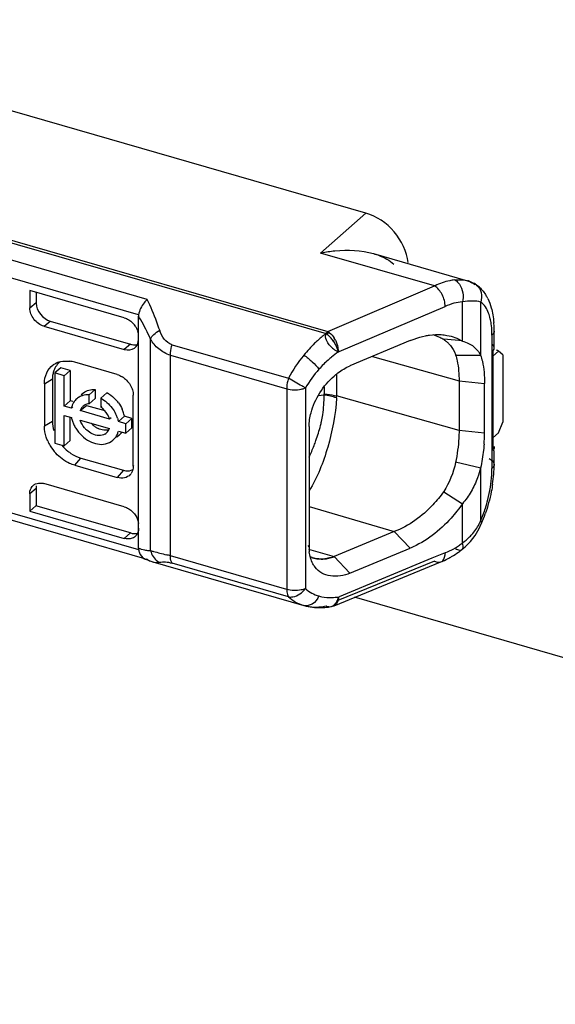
# Model space of a CAD drawing. Header units: millimetres. Extents: x 0 to 210, y 0 to 297.
# Tile 25 of 42: x 125.22 to 127.4, y 211.87 to 215.88. Entities that reach past the tile are written whole.
import ezdxf

# ---------------------------------------------------------------- set-up
doc = ezdxf.new("R2010")
doc.units = ezdxf.units.MM
doc.header["$LTSCALE"] = 19.36
doc.layers.get('0').update_dxf_attribs({"linetype": 'CONTINUOUS'})

msp = doc.modelspace()

# ---------------------------------------------------------------- linework, layer by layer
at = {"color": 6, "linetype": 'Continuous'}
for p, q in [((126.63266, 215.0954), (123.905, 215.8828)), ((126.91194, 214.79861), (126.44788, 214.93258)), ((126.45043, 214.93311), (126.44873, 214.93276)), ((126.6634, 214.93032), (127.04572, 214.81995)), ((127.04962, 214.81876), (127.04542, 214.82003)), ((125.64931, 214.66879), (125.26441, 214.7799)), ((125.26441, 214.7799), (125.26441, 214.7091)), ((125.29017, 214.77247), (125.29017, 214.72793)), ((125.29017, 214.72924), (125.26441, 214.7078)), ((125.70705, 213.73031), (125.70705, 214.67588)), ((126.52331, 214.53178), (126.95512, 214.71458)), ((125.32217, 214.63467), (125.64931, 214.54023)), ((125.34793, 214.65535), (125.67431, 214.56113)), ((127.1545, 214.5458), (127.1545, 214.61481)), ((126.81241, 214.57636), (126.56757, 214.47273)), ((127.02583, 214.57498), (126.94924, 214.58162)), ((126.99756, 214.51661), (127.09963, 214.51698)), ((127.1728, 214.53292), (127.14928, 214.51256)), ((127.14928, 214.5325), (127.14928, 214.12836)), ((127.18947, 214.51849), (127.1728, 214.53292)), ((127.18947, 214.51849), (127.18947, 214.24425)), ((125.38051, 214.48794), (125.37218, 214.48394)), ((125.62045, 214.4378), (125.44724, 214.4878)), ((125.39117, 214.46575), (125.36617, 214.4441)), ((125.40442, 214.43306), (125.36617, 214.4441)), ((125.36617, 214.4441), (125.36617, 214.1589)), ((125.42942, 214.45471), (125.39117, 214.46575)), ((125.40442, 214.43306), (125.42942, 214.45471)), ((125.42942, 214.45471), (125.42942, 214.33123)), ((125.32414, 214.40024), (125.32414, 214.22703)), ((125.35677, 214.41968), (125.35677, 214.24648)), ((125.40442, 214.30958), (125.40442, 214.43306)), ((127.0116, 214.41168), (127.0116, 214.20961)), ((127.11526, 214.19941), (127.11526, 214.40148)), ((125.48085, 214.36101), (125.47425, 214.35529)), ((125.53056, 214.3773), (125.50556, 214.35565)), ((125.50556, 214.31914), (125.50556, 214.35565)), ((125.53056, 214.3773), (125.53056, 214.34079)), ((125.55335, 214.34186), (125.57835, 214.36351)), ((125.42942, 214.33123), (125.40442, 214.30958)), ((125.43961, 214.32829), (125.42942, 214.33123)), ((125.53056, 214.34079), (125.50556, 214.31914)), ((125.55335, 214.34186), (125.55335, 214.30534)), ((125.68581, 214.06489), (125.68581, 214.35356)), ((125.43398, 214.30105), (125.40442, 214.30958)), ((125.43398, 214.30105), (125.44005, 214.30631)), ((125.46983, 214.2907), (125.49483, 214.31235)), ((125.58908, 214.25628), (125.46983, 214.2907)), ((125.49483, 214.31235), (125.56958, 214.29077)), ((125.55335, 214.30534), (125.55787, 214.30926)), ((125.40442, 214.27133), (125.43398, 214.2628)), ((125.40442, 214.14785), (125.40442, 214.27133)), ((125.42942, 214.1695), (125.42942, 214.2628)), ((125.46983, 214.25245), (125.58908, 214.21803)), ((125.59515, 214.26154), (125.58908, 214.25628)), ((125.64993, 214.26758), (125.62493, 214.24593)), ((125.65485, 214.23729), (125.62493, 214.24593)), ((125.67985, 214.25894), (125.64993, 214.26758)), ((125.65485, 214.23729), (125.67985, 214.25894)), ((125.65485, 214.19904), (125.65485, 214.23729)), ((125.67985, 214.22069), (125.67985, 214.25894)), ((127.1728, 214.20095), (127.18947, 214.24425)), ((125.62493, 214.20768), (125.65485, 214.19904)), ((125.65485, 214.19904), (125.67985, 214.22069)), ((126.40136, 214.22622), (126.40136, 213.73547)), ((127.14928, 214.18058), (127.1728, 214.20095)), ((125.36617, 214.1589), (125.40442, 214.14785)), ((125.42942, 214.1695), (125.40442, 214.14785)), ((125.62806, 214.19102), (125.61915, 214.18331)), ((127.1545, 214.0719), (127.1545, 214.12836)), ((125.47224, 214.09768), (125.64544, 214.04768)), ((127.09964, 214.05703), (126.99751, 214.08026)), ((125.44724, 214.06839), (125.62045, 214.01839)), ((125.64931, 213.8993), (125.32217, 213.99373)), ((125.26441, 213.95339), (125.29017, 213.97482)), ((125.29017, 213.97557), (125.29017, 213.90343)), ((126.94924, 213.9605), (127.02579, 213.91147)), ((125.26441, 213.95265), (125.26441, 213.88185)), ((125.26441, 213.88185), (125.64925, 213.77075)), ((125.26479, 213.88174), (125.28979, 213.90354)), ((125.67424, 213.79256), (125.28979, 213.90354)), ((126.7476, 213.79797), (126.50303, 213.69623)), ((127.07704, 213.7827), (127.09358, 213.81088)), ((127.09358, 213.81088), (127.10336, 213.83188)), ((127.03618, 213.73549), (127.05783, 213.75748)), ((127.05783, 213.75748), (127.07704, 213.7827)), ((126.56769, 213.62838), (126.81272, 213.73054)), ((127.02323, 213.72476), (127.03618, 213.73549)), ((125.73215, 213.6873), (125.73908, 213.68418)), ((125.73706, 213.68543), (125.74307, 213.68426)), ((125.73908, 213.68418), (125.75751, 213.67715)), ((125.75751, 213.67715), (125.76498, 213.67483)), ((125.76498, 213.67484), (126.37962, 213.49741)), ((126.50303, 213.69623), (126.56769, 213.62838)), ((126.50339, 213.49654), (126.93757, 213.67467)), ((126.901, 213.68963), (126.52331, 213.53229)), ((126.95512, 213.71182), (126.901, 213.68963)), ((132.32783, 211.87319), (126.58641, 213.5306)), ((126.50256, 213.49624), (126.50855, 213.49894))]:
    msp.add_line(p, q, dxfattribs=at)
at = {"color": 9, "linetype": 'Continuous'}
for p, q in [((123.64487, 215.42027), (126.4705, 214.60459)), ((123.65216, 215.42811), (126.47778, 214.61242)), ((125.74274, 214.744), (123.56821, 215.37174)), ((125.70746, 214.68109), (123.54969, 215.30398)), ((126.44788, 214.93258), (126.63266, 215.0954)), ((126.47778, 214.61242), (126.91194, 214.79861)), ((127.04542, 214.82003), (127.04572, 214.81995)), ((127.0779, 214.80555), (127.07795, 214.80551)), ((127.0254, 214.57366), (127.0254, 214.73336)), ((127.09962, 214.7328), (127.09962, 214.51652)), ((125.32255, 214.63456), (125.34755, 214.65546)), ((127.14557, 214.59814), (127.14557, 214.05523)), ((125.67431, 214.56113), (125.64931, 214.54023)), ((125.75628, 213.72045), (125.75628, 214.58249)), ((125.84423, 214.55926), (126.31759, 214.42261)), ((125.83681, 214.51657), (126.31019, 214.37991)), ((125.83681, 213.69924), (125.83681, 214.51657)), ((126.659, 214.51143), (127.0116, 214.41168)), ((126.5131, 214.43958), (126.5131, 214.35063)), ((125.32414, 214.40024), (125.35677, 214.41968)), ((127.0116, 214.41168), (127.11526, 214.40148)), ((126.31019, 214.37991), (126.31019, 213.56258)), ((126.38637, 214.38324), (126.38637, 213.56592)), ((126.46215, 214.35412), (126.43769, 214.35121)), ((126.46219, 214.38815), (126.46219, 214.35887)), ((123.54969, 214.34777), (125.70746, 213.72488)), ((127.0116, 214.20961), (126.5131, 214.35063)), ((125.73218, 213.6874), (123.56821, 214.31208)), ((125.35677, 214.24648), (125.32414, 214.22703)), ((127.11526, 214.19941), (127.0116, 214.20961)), ((125.44724, 214.06839), (125.47224, 214.09768)), ((125.64544, 214.04768), (125.62045, 214.01839)), ((125.68581, 214.06489), (125.68816, 214.06811)), ((127.09962, 214.0571), (127.09962, 213.84099)), ((126.40136, 213.90094), (126.74759, 213.79797)), ((127.02541, 213.75202), (127.02541, 213.91168)), ((125.67424, 213.79256), (125.64924, 213.77076)), ((126.81272, 213.73054), (126.7476, 213.79797)), ((126.39622, 213.74127), (126.40136, 213.73547)), ((126.3989, 213.72719), (126.50302, 213.69622)), ((126.95512, 213.71182), (126.96706, 213.71665)), ((127.0232, 213.72473), (127.02323, 213.72475)), ((125.74307, 213.68426), (125.73753, 213.68586)), ((126.31019, 213.56258), (125.83681, 213.69924)), ((126.91194, 213.67838), (126.51894, 213.51712)), ((126.3176, 213.53271), (125.84422, 213.66936)), ((126.38022, 213.49724), (126.38006, 213.49728)), ((126.48935, 213.49251), (126.4894, 213.49252))]:
    msp.add_line(p, q, dxfattribs=at)
at = {"color": 7, "linetype": 'Continuous'}
for p, q in [((126.47508, 214.60122), (126.4705, 214.60459)), ((126.48097, 214.59631), (126.48604, 214.59126)), ((126.48604, 214.59126), (126.4915, 214.5853)), ((126.49616, 214.57957), (126.49997, 214.57448)), ((126.49997, 214.57448), (126.50209, 214.57136)), ((126.52028, 214.53925), (126.52092, 214.53078)), ((126.50599, 213.49827), (126.50206, 213.49808)), ((126.50639, 213.50199), (126.50981, 213.50617))]:
    msp.add_line(p, q, dxfattribs=at)
at = {"color": 6, "linetype": 'Continuous'}
for points in [[(127.07793, 214.80553), (127.06427, 214.81303), (127.04962, 214.81876)], [(126.48938, 213.49257), (126.49599, 213.49404), (126.50256, 213.49624)]]:
    msp.add_lwpolyline(points, dxfattribs=at)
at = {"color": 9, "linetype": 'Continuous'}
for centre, radius, start, end in [((126.97771, 214.78704), 0.03883, 59.08035, 66.92414), ((127.04937, 214.76084), 0.05303, 51.04378, 73.89746), ((124.83293, 214.15512), 1.01748, 29.78482, 30.7847), ((124.83992, 214.15908), 1.00945, 24.79917, 29.78661), ((126.72462, 214.25999), 0.42816, 126.40659, 129.08332), ((126.74648, 214.23305), 0.46286, 129.08106, 131.61013), ((126.82078, 214.10705), 0.51853, 125.39874, 129.19595), ((126.83642, 214.08549), 0.54517, 125.05266, 125.42541), ((126.79516, 214.13865), 0.47785, 129.20982, 131.42412), ((126.40305, 214.35887), 0.05915, 355.40199, 359.99137), ((125.93708, 214.35505), 0.52589, 346.22901, 348.05628), ((125.83454, 214.37973), 0.63086, 338.49379, 340.51903), ((125.83289, 214.374), 0.63033, 334.42653, 339.03316), ((126.71354, 214.05557), 0.43203, 356.53868, 359.95514), ((126.55105, 214.07202), 0.59523, 337.16163, 342.61734), ((126.84493, 213.96518), 0.28334, 332.73328, 334.00893), ((126.89631, 213.93364), 0.22295, 315.20182, 320.17096), ((126.81772, 214.0216), 0.3403, 305.20226, 307.61068), ((125.78764, 213.75329), 0.08166, 251.43044, 253.88367), ((125.78518, 213.74465), 0.07268, 253.86036, 258.07227), ((125.47092, 212.42998), 1.32094, 73.91933, 74.65893), ((126.4798, 213.66478), 0.13444, 253.39843, 258.56648), ((126.48409, 213.81664), 0.28704, 274.74812, 277.85267), ((126.48462, 213.52027), 0.02816, 279.7936, 285.51852), ((126.48301, 213.52365), 0.03191, 298.40161, 306.65981)]:
    msp.add_arc(centre, radius, start, end, dxfattribs=at)
at = {"color": 6, "linetype": 'Continuous'}
for centre, radius, start, end in [((127.00972, 214.69913), 0.12639, 47.97227, 57.37937), ((126.96838, 214.66754), 0.1787, 26.47487, 30.45699), ((125.62015, 214.58582), 0.08857, 31.13189, 44.66032), ((126.75979, 214.61731), 0.39465, 4.02885, 4.62092), ((126.72429, 214.61517), 0.43021, 359.95169, 3.98039), ((125.63701, 214.59303), 0.07013, 8.79939, 16.61786), ((125.64226, 214.59391), 0.06481, 5.53064, 8.74704), ((125.64708, 214.59434), 0.05997, 0.04975, 5.56265), ((126.85897, 214.43087), 0.17435, 64.66104, 74.4719), ((126.37078, 214.48422), 0.15761, 30.75742, 33.56823), ((126.86197, 214.43764), 0.16695, 58.56435, 64.59774), ((126.88559, 214.47703), 0.12102, 52.30104, 58.37799), ((126.89391, 214.48783), 0.10739, 45.42603, 52.28928), ((125.40795, 214.40967), 0.08238, 115.71398, 125.54488), ((125.41181, 214.36723), 0.12565, 78.56904, 82.70439), ((125.41042, 214.3604), 0.13261, 73.87883, 78.56655), ((125.59148, 214.34886), 0.09382, 51.43741, 58.50385), ((125.52234, 214.31312), 0.06336, 127.46071, 138.05118), ((125.50213, 214.28214), 0.07353, 97.45898, 107.10846), ((125.50273, 214.27746), 0.07825, 87.92658, 97.45193), ((125.51482, 214.24637), 0.13326, 57.4636, 61.52983), ((125.50178, 214.28725), 0.06914, 148.33742, 158.2296), ((125.49948, 214.28861), 0.06647, 130.68757, 148.28921), ((125.5002, 214.2877), 0.06763, 116.933, 130.64302), ((125.50098, 214.28603), 0.06947, 107.14933, 116.88849), ((125.50469, 214.23292), 0.15015, 36.8043, 42.77211), ((125.50497, 214.28599), 0.07257, 158.24463, 168.02663), ((125.51311, 214.27545), 0.04588, 150.19875, 160.58548), ((125.51021, 214.27709), 0.04255, 139.54928, 150.17801), ((125.5088, 214.27822), 0.04075, 130.89913, 139.47097), ((125.50094, 214.23067), 0.09123, 51.09642, 54.93425), ((125.49898, 214.22823), 0.09436, 48.4326, 51.10668), ((125.48893, 214.21571), 0.13961, 24.74287, 26.38831), ((125.49673, 214.21917), 0.13108, 18.23225, 24.79798), ((125.52063, 214.24161), 0.13195, 17.91407, 24.47813), ((125.52908, 214.24435), 0.12306, 12.85188, 17.91116), ((125.56019, 214.28958), 0.12916, 198.70635, 205.68801), ((125.5739, 214.29615), 0.14436, 205.67881, 212.36869), ((125.58544, 214.30282), 0.0952, 221.15009, 228.83797), ((125.509, 214.23267), 0.08348, 16.42837, 23.37378), ((125.5361, 214.24601), 0.11586, 10.72967, 12.82479), ((125.56564, 214.28634), 0.10218, 220.14096, 227.45517), ((125.58313, 214.3002), 0.0917, 228.84415, 236.67185), ((125.57961, 214.29474), 0.0852, 236.63382, 244.82335), ((125.54913, 214.23283), 0.0428, 299.50641, 309.85369), ((125.54984, 214.23187), 0.04161, 309.96154, 340.52689), ((125.5566, 214.22217), 0.06985, 337.57274, 348.02212), ((125.58674, 214.23894), 0.06326, 306.32927, 325.84551), ((126.49988, 214.19993), 0.61539, 355.68744, 359.95089), ((125.50056, 214.23993), 0.17843, 204.05876, 211.11223), ((125.56018, 214.22069), 0.06599, 309.87448, 323.40921), ((125.58557, 214.24055), 0.06526, 296.88901, 306.29475), ((125.50968, 214.24552), 0.18912, 211.13567, 222.52032), ((125.53033, 214.2633), 0.17668, 219.65507, 231.11483), ((125.64124, 214.0596), 0.04358, 317.57158, 326.08526), ((126.64644, 214.07251), 0.50806, 355.44548, 359.93117), ((126.5677, 214.07846), 0.58703, 351.48872, 355.47623), ((125.34111, 213.97529), 0.05094, 169.8508, 179.685), ((126.50202, 214.08526), 0.65254, 337.15235, 340.78013), ((125.6466, 213.82482), 0.06045, 0.06533, 6.39971), ((125.66836, 213.8065), 0.03759, 305.68147, 317.62801), ((126.58803, 213.73708), 0.18697, 180.44565, 184.20153), ((126.57469, 213.73614), 0.1736, 184.21655, 186.66938), ((126.78407, 214.03276), 0.38993, 300.37574, 305.31577), ((126.7698, 214.05325), 0.4149, 305.2878, 307.64404), ((125.7468, 213.71952), 0.03545, 245.08019, 254.07317), ((126.80851, 213.98878), 0.3396, 292.33417, 297.78511), ((126.79717, 214.01077), 0.36433, 297.75224, 300.3479), ((126.44205, 213.71573), 0.22707, 254.19872, 263.07003), ((126.44405, 213.73325), 0.2447, 263.10036, 271.67382), ((126.44371, 213.75066), 0.26212, 271.63647, 275.78384), ((126.44222, 213.76524), 0.27678, 275.78536, 279.81563)]:
    msp.add_arc(centre, radius, start, end, dxfattribs=at)
at = {"color": 7, "linetype": 'Continuous'}
for centre, radius, start, end in [((126.41573, 214.5262), 0.09566, 49.66896, 51.65338), ((126.51037, 214.57562), 0.04916, 131.52312, 134.7606), ((126.40695, 214.51587), 0.10922, 47.36753, 49.66465), ((126.39588, 214.5039), 0.12552, 44.08367, 47.35448), ((126.38576, 214.49404), 0.13965, 40.79112, 44.10045), ((126.3817, 214.49047), 0.14505, 37.9115, 40.80983), ((126.36367, 214.47664), 0.16778, 37.84536, 40.36526), ((126.38311, 214.49148), 0.14332, 33.87548, 37.92708), ((126.40599, 214.52448), 0.11508, 27.43336, 32.55392), ((126.57028, 214.63192), 0.11362, 227.38281, 231.82291), ((126.57447, 214.63721), 0.12037, 231.81165, 243.59477), ((126.41985, 214.52683), 0.1012, 7.04807, 12.30944), ((126.44724, 213.78031), 0.09363, 243.64819, 248.06031), ((126.44499, 213.77492), 0.08779, 248.10693, 253.4784), ((126.44653, 213.78162), 0.0946, 248.79344, 254.13392), ((126.44645, 213.78018), 0.09325, 253.53259, 258.60507), ((126.4492, 213.79348), 0.10683, 258.5733, 260.10595), ((126.45206, 213.81006), 0.12366, 260.11976, 262.40785), ((126.45235, 213.82487), 0.13845, 270.84382, 273.49654), ((126.43707, 213.55044), 0.08573, 343.23466, 347.52573), ((126.47898, 213.52772), 0.03759, 307.89011, 316.82916)]:
    msp.add_arc(centre, radius, start, end, dxfattribs=at)
at = {"color": 6, "linetype": 'Continuous'}
for centre, major_axis, ratio, start_param, end_param in [((126.63266, 214.92219), (-0.13092, 0.1512), 0.7500041, -2.3053365, -0.8570101), ((125.64931, 214.59798), (-0.04363, 0.05041), 0.7500163, -3.9983954, -2.427599), ((127.16283, 214.51656), (0.08296, -0.0379), 0.2087122, 1.5459568, 1.6557554)]:
    msp.add_ellipse(centre, major_axis=major_axis, ratio=ratio, start_param=start_param, end_param=end_param, dxfattribs=at)
for points, knots in [([(126.45128, 214.93328), (126.46957, 214.93702), (126.53972, 214.94774), (126.61307, 214.94484), (126.6634, 214.93032)], [0, 0, 0, 0, 0.2628346, 1, 1, 1, 1]), ([(126.6634, 214.93032), (126.67133, 214.92803), (126.70088, 214.91816), (126.72913, 214.90266), (126.74601, 214.8871)], [0, 0, 0, 0, 0.2644841, 1, 1, 1, 1]), ([(126.99293, 214.82277), (126.98642, 214.82216), (126.95921, 214.81818), (126.93296, 214.80877), (126.91411, 214.79967)], [0, 0, 0, 0, 0.2380325, 1, 1, 1, 1]), ([(125.74274, 214.744), (125.7382, 214.73971), (125.72187, 214.72179), (125.7104, 214.69886), (125.70746, 214.68109)], [0, 0, 0, 0, 0.2575193, 1, 1, 1, 1]), ([(125.32217, 214.63467), (125.30619, 214.63928), (125.27773, 214.66006), (125.26467, 214.69285), (125.26441, 214.7091)], [0, 0, 0, 0, 0.5058749, 1, 1, 1, 1]), ([(126.813, 214.57616), (126.81811, 214.57835), (126.83817, 214.58637), (126.85903, 214.59244), (126.87474, 214.59568)], [0, 0, 0, 0, 0.2575425, 1, 1, 1, 1]), ([(126.87474, 214.59568), (126.88024, 214.59682), (126.90157, 214.60061), (126.92346, 214.60174), (126.93946, 214.60048)], [0, 0, 0, 0, 0.2591935, 1, 1, 1, 1]), ([(126.93946, 214.60048), (126.94719, 214.59987), (126.97701, 214.59562), (127.00648, 214.58566), (127.0254, 214.57366)], [0, 0, 0, 0, 0.2569777, 1, 1, 1, 1]), ([(125.67431, 214.56113), (125.67672, 214.56043), (125.68593, 214.55833), (125.69577, 214.55852), (125.70248, 214.56034)], [0, 0, 0, 0, 0.2645835, 1, 1, 1, 1]), ([(126.5208, 214.53004), (126.52018, 214.53284), (126.51676, 214.54499), (126.51119, 214.55646), (126.50622, 214.56482)], [0, 0, 0, 0, 0.2279364, 1, 1, 1, 1]), ([(126.96928, 214.56433), (126.97911, 214.55463), (126.98965, 214.53857), (126.9962, 214.52115), (126.99766, 214.51657)], [0, 0, 0, 0, 0.7417977, 1, 1, 1, 1]), ([(127.0254, 214.57367), (127.03382, 214.57103), (127.05011, 214.56622), (127.07702, 214.54838), (127.09262, 214.53017), (127.09962, 214.51669)], [0, 0, 0, 0, 0.2756122, 0.5254367, 1, 1, 1, 1]), ([(127.1545, 214.5458), (127.1545, 214.55028), (127.15179, 214.55657), (127.1475, 214.56107), (127.1462, 214.56226)], [0, 0, 0, 0, 0.7182392, 1, 1, 1, 1]), ([(126.99766, 214.51657), (127.00007, 214.50907), (127.00887, 214.47477), (127.01165, 214.43914), (127.01165, 214.41167)], [0, 0, 0, 0, 0.2229579, 1, 1, 1, 1]), ([(127.09962, 214.51652), (127.10226, 214.50831), (127.11255, 214.47084), (127.11526, 214.43165), (127.11526, 214.40148)], [0, 0, 0, 0, 0.2223809, 1, 1, 1, 1]), ([(125.32414, 214.40024), (125.32414, 214.41532), (125.32952, 214.44492), (125.34875, 214.4686), (125.36006, 214.47669)], [0, 0, 0, 0, 0.5202802, 1, 1, 1, 1]), ([(126.5029, 214.4315), (126.508, 214.43594), (126.52803, 214.45226), (126.55047, 214.46569), (126.56794, 214.47335)], [0, 0, 0, 0, 0.2615722, 1, 1, 1, 1]), ([(126.40106, 214.22638), (126.4016, 214.24495), (126.4134, 214.32202), (126.45848, 214.39274), (126.5029, 214.4315)], [0, 0, 0, 0, 0.2396236, 1, 1, 1, 1]), ([(125.33763, 214.16719), (125.33545, 214.17208), (125.32797, 214.19119), (125.32414, 214.21186), (125.32414, 214.22703)], [0, 0, 0, 0, 0.2609604, 1, 1, 1, 1]), ([(125.45197, 214.21886), (125.46562, 214.19729), (125.50028, 214.16158), (125.55164, 214.15038), (125.57322, 214.15555)], [0, 0, 0, 0, 0.534984, 1, 1, 1, 1]), ([(125.57022, 214.19558), (125.563, 214.19149), (125.54492, 214.18705), (125.52721, 214.19187), (125.51873, 214.19589)], [0, 0, 0, 0, 0.4692636, 1, 1, 1, 1]), ([(127.0116, 214.20961), (127.0116, 214.19932), (127.01027, 214.1559), (127.00431, 214.11266), (126.9976, 214.0802)], [0, 0, 0, 0, 0.2368952, 1, 1, 1, 1]), ([(127.11352, 214.15366), (127.11293, 214.14578), (127.10994, 214.11338), (127.1046, 214.08122), (127.09962, 214.0571)], [0, 0, 0, 0, 0.2428704, 1, 1, 1, 1]), ([(125.44724, 214.06839), (125.44018, 214.07043), (125.4114, 214.0813), (125.38604, 214.1005), (125.37028, 214.1177)], [0, 0, 0, 0, 0.2397124, 1, 1, 1, 1]), ([(125.41942, 214.12578), (125.42346, 214.12253), (125.43959, 214.11069), (125.45799, 214.10179), (125.47224, 214.09768)], [0, 0, 0, 0, 0.2587265, 1, 1, 1, 1]), ([(125.64544, 214.04768), (125.6489, 214.04668), (125.66181, 214.044), (125.6761, 214.04641), (125.68427, 214.05148)], [0, 0, 0, 0, 0.2720229, 1, 1, 1, 1]), ([(125.68581, 214.06489), (125.68581, 214.06216), (125.68518, 214.05184), (125.68165, 214.0416), (125.6774, 214.03528)], [0, 0, 0, 0, 0.2641776, 1, 1, 1, 1]), ([(127.09962, 214.05702), (127.09599, 214.04369), (127.08511, 214.01096), (127.0632, 213.96041), (127.03878, 213.92702), (127.02541, 213.91168)], [0, 0, 0, 0, 0.2519994, 0.6287869, 1, 1, 1, 1]), ([(125.6734, 214.0302), (125.66739, 214.02363), (125.64966, 214.01389), (125.62998, 214.01564), (125.62045, 214.01839)], [0, 0, 0, 0, 0.4729355, 1, 1, 1, 1]), ([(125.26441, 213.95265), (125.26443, 213.95599), (125.26543, 213.96837), (125.2717, 213.98053), (125.27859, 213.98645)], [0, 0, 0, 0, 0.2693458, 1, 1, 1, 1]), ([(126.94907, 213.96115), (126.93561, 213.94234), (126.88071, 213.87487), (126.80733, 213.82098), (126.7477, 213.79794)], [0, 0, 0, 0, 0.2657076, 1, 1, 1, 1]), ([(127.14826, 213.99158), (127.14674, 213.98141), (127.13958, 213.94039), (127.12852, 213.90005), (127.11819, 213.87045)], [0, 0, 0, 0, 0.2469543, 1, 1, 1, 1]), ([(127.02541, 213.91168), (127.01139, 213.89108), (126.95324, 213.81817), (126.87692, 213.75765), (126.81378, 213.73129)], [0, 0, 0, 0, 0.2669404, 1, 1, 1, 1]), ([(125.67422, 213.79256), (125.67668, 213.79185), (125.68608, 213.78971), (125.69615, 213.78993), (125.70298, 213.79188)], [0, 0, 0, 0, 0.264994, 1, 1, 1, 1]), ([(125.69027, 213.77596), (125.68758, 213.77403), (125.67504, 213.76729), (125.65958, 213.76777), (125.64925, 213.77075)], [0, 0, 0, 0, 0.2359767, 1, 1, 1, 1]), ([(125.70746, 213.72488), (125.70811, 213.72059), (125.71149, 213.7058), (125.72197, 213.69198), (125.73186, 213.68737)], [0, 0, 0, 0, 0.2842149, 1, 1, 1, 1]), ([(126.42563, 213.65367), (126.4225, 213.65788), (126.4105, 213.67679), (126.40425, 213.69902), (126.40226, 213.71598)], [0, 0, 0, 0, 0.2352503, 1, 1, 1, 1]), ([(126.56847, 213.62837), (126.54315, 213.61863), (126.50211, 213.61143), (126.45163, 213.62671), (126.43291, 213.64387), (126.42563, 213.65367)], [0, 0, 0, 0, 0.5257534, 0.7634194, 1, 1, 1, 1]), ([(126.42382, 213.49091), (126.43544, 213.49069), (126.45115, 213.49186), (126.46655, 213.49462), (126.4705, 213.49542)], [0, 0, 0, 0, 0.742345, 1, 1, 1, 1])]:
    msp.add_open_spline(points, degree=3, knots=knots, dxfattribs=at)
at = {"color": 9, "linetype": 'Continuous'}
for points, knots in [([(126.95512, 214.71459), (126.95521, 214.73132), (126.9459, 214.76336), (126.92534, 214.79059), (126.91195, 214.79861)], [0, 0, 0, 0, 0.5173228, 1, 1, 1, 1]), ([(126.99293, 214.82277), (126.99788, 214.82327), (127.01537, 214.82451), (127.03331, 214.82349), (127.04542, 214.82004)], [0, 0, 0, 0, 0.2830633, 1, 1, 1, 1]), ([(126.99766, 214.82035), (127.00368, 214.81677), (127.02646, 214.79382), (127.03125, 214.7572), (127.02539, 214.73337)], [0, 0, 0, 0, 0.2220764, 1, 1, 1, 1]), ([(127.08271, 214.80208), (127.09211, 214.79448), (127.10611, 214.77136), (127.10395, 214.74489), (127.09969, 214.73273)], [0, 0, 0, 0, 0.4839478, 1, 1, 1, 1]), ([(125.79314, 214.61789), (125.78932, 214.62922), (125.77432, 214.67194), (125.75722, 214.71398), (125.74274, 214.744)], [0, 0, 0, 0, 0.2639337, 1, 1, 1, 1]), ([(127.0254, 214.73336), (127.01371, 214.73256), (126.98932, 214.72919), (126.96675, 214.71957), (126.95512, 214.71458)], [0, 0, 0, 0, 0.4808061, 1, 1, 1, 1]), ([(127.09962, 214.73274), (127.08948, 214.73606), (127.06418, 214.73811), (127.03947, 214.73539), (127.0254, 214.73336)], [0, 0, 0, 0, 0.4287958, 1, 1, 1, 1]), ([(127.13875, 214.66516), (127.13697, 214.67286), (127.1298, 214.69795), (127.11518, 214.72286), (127.09962, 214.7328)], [0, 0, 0, 0, 0.2997109, 1, 1, 1, 1]), ([(127.14557, 214.59814), (127.14557, 214.60221), (127.14533, 214.61777), (127.14411, 214.63331), (127.14251, 214.64469)], [0, 0, 0, 0, 0.2616085, 1, 1, 1, 1]), ([(125.75627, 214.58249), (125.75897, 214.58945), (125.77048, 214.60317), (125.78463, 214.61307), (125.79314, 214.61789)], [0, 0, 0, 0, 0.4329643, 1, 1, 1, 1]), ([(125.84423, 214.55926), (125.83151, 214.56283), (125.80894, 214.58068), (125.79744, 214.60515), (125.79314, 214.61789)], [0, 0, 0, 0, 0.4957285, 1, 1, 1, 1]), ([(127.1545, 214.61481), (127.1545, 214.61335), (127.15364, 214.6069), (127.14932, 214.60139), (127.14557, 214.59814)], [0, 0, 0, 0, 0.2276317, 1, 1, 1, 1]), ([(125.83681, 214.51657), (125.81953, 214.52173), (125.78734, 214.53897), (125.76459, 214.56727), (125.75628, 214.58249)], [0, 0, 0, 0, 0.509774, 1, 1, 1, 1]), ([(125.83681, 214.51657), (125.83681, 214.51996), (125.83755, 214.53444), (125.84072, 214.54874), (125.84421, 214.55926)], [0, 0, 0, 0, 0.2345048, 1, 1, 1, 1]), ([(126.43911, 214.57912), (126.43389, 214.57448), (126.41293, 214.55504), (126.39365, 214.53382), (126.38003, 214.51707)], [0, 0, 0, 0, 0.2444053, 1, 1, 1, 1]), ([(126.38003, 214.51707), (126.3922, 214.50877), (126.41386, 214.49067), (126.43354, 214.47026), (126.44135, 214.45936)], [0, 0, 0, 0, 0.5235037, 1, 1, 1, 1]), ([(126.31759, 214.42261), (126.3164, 214.41903), (126.31236, 214.40514), (126.31019, 214.39062), (126.31019, 214.37991)], [0, 0, 0, 0, 0.26039, 1, 1, 1, 1]), ([(126.38638, 214.38324), (126.38165, 214.38585), (126.35861, 214.39877), (126.33572, 214.41196), (126.3176, 214.4226)], [0, 0, 0, 0, 0.2044911, 1, 1, 1, 1]), ([(126.31019, 214.3799), (126.32904, 214.37446), (126.35607, 214.37377), (126.3808, 214.3809), (126.38637, 214.38324)], [0, 0, 0, 0, 0.7646448, 1, 1, 1, 1]), ([(126.45159, 214.24622), (126.45358, 214.25544), (126.46025, 214.291), (126.4631, 214.32738), (126.46205, 214.3541)], [0, 0, 0, 0, 0.2609436, 1, 1, 1, 1]), ([(126.46224, 214.35886), (126.46666, 214.35862), (126.4838, 214.3572), (126.50082, 214.35411), (126.5131, 214.35063)], [0, 0, 0, 0, 0.2574996, 1, 1, 1, 1]), ([(126.51289, 214.34268), (126.50929, 214.2749), (126.48374, 214.1439), (126.43527, 214.01879), (126.4014, 213.96377)], [0, 0, 0, 0, 0.5123057, 1, 1, 1, 1]), ([(127.13401, 214.09594), (127.13704, 214.09449), (127.1463, 214.08939), (127.1545, 214.07933), (127.1545, 214.0719)], [0, 0, 0, 0, 0.3112419, 1, 1, 1, 1]), ([(127.1545, 214.0719), (127.1545, 214.07044), (127.15364, 214.06398), (127.14932, 214.05848), (127.14557, 214.05523)], [0, 0, 0, 0, 0.2276153, 1, 1, 1, 1]), ([(127.1191, 213.89419), (127.12263, 213.90547), (127.13511, 213.94971), (127.14275, 213.9954), (127.14478, 214.02949)], [0, 0, 0, 0, 0.2571553, 1, 1, 1, 1]), ([(127.09965, 213.84107), (127.10041, 213.84022), (127.10247, 213.83772), (127.10423, 213.83394), (127.10336, 213.83189)], [0, 0, 0, 0, 0.3412171, 1, 1, 1, 1]), ([(125.7411, 213.72086), (125.7383, 213.72118), (125.72664, 213.72307), (125.71534, 213.72683), (125.70705, 213.73031)], [0, 0, 0, 0, 0.238271, 1, 1, 1, 1]), ([(125.75628, 213.72045), (125.76022, 213.71924), (125.78157, 213.71358), (125.80308, 213.7086), (125.82039, 213.70385)], [0, 0, 0, 0, 0.1868017, 1, 1, 1, 1]), ([(126.96706, 213.71665), (126.97105, 213.7183), (126.98759, 213.72554), (127.0027, 213.73563), (127.01389, 213.74354)], [0, 0, 0, 0, 0.239655, 1, 1, 1, 1]), ([(126.99764, 213.72873), (127.00018, 213.72722), (127.00765, 213.72321), (127.01854, 213.72114), (127.0232, 213.72473)], [0, 0, 0, 0, 0.3339906, 1, 1, 1, 1]), ([(127.02323, 213.72475), (127.02461, 213.72583), (127.03029, 213.73392), (127.02765, 213.74464), (127.02537, 213.75199)], [0, 0, 0, 0, 0.1852435, 1, 1, 1, 1]), ([(125.79314, 213.67335), (125.79487, 213.67373), (125.805, 213.67548), (125.81545, 213.67497), (125.82385, 213.67378)], [0, 0, 0, 0, 0.1733575, 1, 1, 1, 1]), ([(125.82385, 213.67378), (125.82542, 213.67356), (125.83228, 213.67246), (125.83906, 213.67085), (125.84422, 213.66936)], [0, 0, 0, 0, 0.2277673, 1, 1, 1, 1]), ([(125.84422, 213.66936), (125.84296, 213.67096), (125.83794, 213.68015), (125.83681, 213.69091), (125.83681, 213.69924)], [0, 0, 0, 0, 0.1962967, 1, 1, 1, 1]), ([(126.91195, 213.67837), (126.91412, 213.67709), (126.92192, 213.67315), (126.93176, 213.67229), (126.93756, 213.67467)], [0, 0, 0, 0, 0.2868178, 1, 1, 1, 1]), ([(126.93757, 213.67467), (126.94033, 213.67581), (126.95234, 213.68429), (126.95519, 213.7006), (126.95513, 213.71183)], [0, 0, 0, 0, 0.2101894, 1, 1, 1, 1]), ([(126.38637, 213.56591), (126.3808, 213.56358), (126.35607, 213.55644), (126.32904, 213.55714), (126.31019, 213.56258)], [0, 0, 0, 0, 0.2353537, 1, 1, 1, 1]), ([(126.31019, 213.56258), (126.31019, 213.55946), (126.31069, 213.54923), (126.31315, 213.53839), (126.3176, 213.53271)], [0, 0, 0, 0, 0.3017706, 1, 1, 1, 1]), ([(126.3176, 213.53271), (126.32336, 213.53156), (126.3501, 213.53188), (126.3745, 213.54939), (126.38637, 213.56592)], [0, 0, 0, 0, 0.2240393, 1, 1, 1, 1]), ([(126.44138, 213.53594), (126.43564, 213.52307), (126.41977, 213.50087), (126.39137, 213.49408), (126.38022, 213.49724)], [0, 0, 0, 0, 0.5486533, 1, 1, 1, 1]), ([(126.45315, 213.533), (126.46645, 213.5303), (126.48492, 213.52918), (126.50316, 213.5302), (126.50785, 213.53058)], [0, 0, 0, 0, 0.742711, 1, 1, 1, 1])]:
    msp.add_open_spline(points, degree=3, knots=knots, dxfattribs=at)
for points in [[(127.04571, 214.81995), (127.05208, 214.81811), (127.0583, 214.81546), (127.06388, 214.81188)], [(127.07551, 214.80264), (127.07194, 214.80607), (127.06805, 214.80921), (127.06388, 214.81188)], [(127.14251, 214.64469), (127.14154, 214.65156), (127.1403, 214.6584), (127.13875, 214.66516)], [(126.38003, 214.51707), (126.35619, 214.48781), (126.33529, 214.45595), (126.31759, 214.42261)], [(126.479, 214.49696), (126.4657, 214.48522), (126.45306, 214.47269), (126.44136, 214.45936)], [(126.44136, 214.45936), (126.42058, 214.43595), (126.40198, 214.41037), (126.38637, 214.38324)], [(126.51289, 214.34268), (126.49648, 214.34839), (126.4793, 214.35209), (126.46205, 214.3541)], [(126.51289, 214.34268), (126.51303, 214.34532), (126.51322, 214.34798), (126.513, 214.35062)], [(126.42929, 214.16934), (126.43634, 214.18923), (126.44282, 214.20937), (126.44785, 214.22987)], [(127.06752, 213.79084), (127.0789, 213.80448), (127.08865, 213.81959), (127.09679, 213.83538)], [(127.02541, 213.75203), (127.03581, 213.75928), (127.04557, 213.76755), (127.05451, 213.77655)], [(125.75628, 213.72044), (125.75123, 213.7201), (125.74613, 213.72028), (125.7411, 213.72086)], [(125.75628, 213.72044), (125.75984, 213.70383), (125.77045, 213.68749), (125.78459, 213.67809)], [(125.74307, 213.68426), (125.74901, 213.68095), (125.7552, 213.67804), (125.76164, 213.67588)], [(125.77016, 213.67354), (125.77766, 213.67197), (125.78566, 213.67171), (125.79314, 213.67335)], [(125.78459, 213.67809), (125.7873, 213.67628), (125.79016, 213.67468), (125.79313, 213.67334)], [(126.38637, 213.56592), (126.40191, 213.55196), (126.42132, 213.54171), (126.44139, 213.53594)], [(126.3176, 213.53271), (126.33493, 213.51642), (126.35676, 213.504), (126.37962, 213.49741)], [(126.4705, 213.49543), (126.47626, 213.49274), (126.48308, 213.49144), (126.48935, 213.49251)], [(126.49215, 213.49313), (126.49424, 213.49371), (126.49628, 213.49454), (126.49819, 213.49558)]]:
    msp.add_open_spline(points, degree=3, dxfattribs=at)
at = {"color": 6, "linetype": 'Continuous'}
for points in [[(127.09433, 214.79301), (127.09972, 214.78816), (127.10472, 214.78283), (127.10927, 214.77719)], [(127.10927, 214.77719), (127.11412, 214.77118), (127.11851, 214.76478), (127.12242, 214.75812)], [(125.29017, 214.72793), (125.29066, 214.69702), (125.31822, 214.66392), (125.34793, 214.65535)], [(127.12834, 214.74721), (127.1343, 214.73526), (127.139, 214.72265), (127.14265, 214.70982)], [(125.70746, 214.68109), (125.70717, 214.67936), (125.70706, 214.67759), (125.70724, 214.67585)], [(127.14265, 214.70982), (127.14537, 214.70025), (127.14752, 214.69052), (127.14921, 214.68072)], [(127.14921, 214.68072), (127.15101, 214.67026), (127.1523, 214.65969), (127.15315, 214.6491)], [(125.64931, 214.66879), (125.65553, 214.667), (125.66152, 214.66426), (125.66705, 214.66088)], [(125.66705, 214.66088), (125.6729, 214.65731), (125.67833, 214.65295), (125.68315, 214.64807)], [(125.69596, 214.63161), (125.69945, 214.62582), (125.70228, 214.61957), (125.70421, 214.61309)], [(127.14928, 214.5325), (127.15136, 214.53505), (127.15306, 214.53805), (127.1539, 214.54124)], [(127.1539, 214.54124), (127.15429, 214.54272), (127.1545, 214.54427), (127.1545, 214.5458)], [(125.38825, 214.48971), (125.37664, 214.48074), (125.36757, 214.46777), (125.36255, 214.45399)], [(125.37221, 214.48389), (125.38363, 214.48939), (125.39652, 214.49227), (125.40919, 214.49274)], [(125.40919, 214.49274), (125.41538, 214.49297), (125.42161, 214.49265), (125.42776, 214.49186)], [(125.35827, 214.4377), (125.35726, 214.43176), (125.35677, 214.42571), (125.35677, 214.41968)], [(125.36255, 214.45399), (125.36064, 214.44871), (125.35922, 214.44323), (125.35827, 214.4377)], [(125.62045, 214.4378), (125.62748, 214.43577), (125.63425, 214.43267), (125.64049, 214.42885)], [(125.64996, 214.42222), (125.66214, 214.41252), (125.67231, 214.39957), (125.67865, 214.38535)], [(125.4838, 214.36341), (125.4901, 214.36823), (125.49742, 214.3719), (125.50501, 214.37418)], [(125.50501, 214.37418), (125.51323, 214.37665), (125.52199, 214.37761), (125.53056, 214.3773)], [(125.58649, 214.35871), (125.59692, 214.35207), (125.60652, 214.34396), (125.61491, 214.33489)], [(125.67865, 214.38535), (125.68165, 214.37861), (125.68386, 214.37144), (125.68498, 214.36415)], [(125.68498, 214.36415), (125.68552, 214.36065), (125.68581, 214.3571), (125.68581, 214.35356)], [(125.49735, 214.31739), (125.49182, 214.31568), (125.4865, 214.31281), (125.48212, 214.30902)], [(125.50556, 214.31914), (125.50279, 214.31879), (125.50003, 214.31821), (125.49735, 214.31739)], [(125.55335, 214.34186), (125.57136, 214.3321), (125.58718, 214.31763), (125.59947, 214.30124)], [(125.62492, 214.32287), (125.63109, 214.31462), (125.63645, 214.30567), (125.64072, 214.29629)], [(125.58563, 214.26579), (125.58024, 214.2783), (125.57178, 214.28979), (125.56159, 214.29882)], [(125.59947, 214.30124), (125.605, 214.29388), (125.6099, 214.28601), (125.61399, 214.27776)], [(125.35677, 214.24648), (125.35677, 214.23405), (125.35881, 214.22153), (125.36232, 214.20961)], [(125.43398, 214.2628), (125.43492, 214.25784), (125.43624, 214.25294), (125.43785, 214.24816)], [(125.48753, 214.22047), (125.47968, 214.22979), (125.47327, 214.24076), (125.46983, 214.25245)], [(125.62123, 214.26018), (125.62276, 214.25552), (125.62401, 214.25075), (125.62493, 214.24593)], [(125.51873, 214.19589), (125.51063, 214.19973), (125.50315, 214.20501), (125.49655, 214.21106)], [(125.56537, 214.21123), (125.55778, 214.21208), (125.55028, 214.21438), (125.54336, 214.21763)], [(125.57594, 214.21102), (125.57243, 214.21075), (125.56887, 214.21084), (125.56537, 214.21123)], [(125.58662, 214.21301), (125.58316, 214.21194), (125.57955, 214.21129), (125.57594, 214.21102)], [(125.61316, 214.18135), (125.61639, 214.18571), (125.61909, 214.19051), (125.62117, 214.19553)], [(125.57322, 214.15555), (125.58381, 214.15808), (125.59413, 214.16306), (125.60249, 214.17005)], [(127.15297, 214.13401), (127.15205, 214.13196), (127.15076, 214.13005), (127.14928, 214.12836)], [(127.1545, 214.14091), (127.1545, 214.13855), (127.15393, 214.13616), (127.15297, 214.13401)], [(127.1538, 214.14559), (127.15425, 214.14408), (127.1545, 214.14249), (127.1545, 214.14091)], [(126.9976, 214.0802), (126.98853, 214.03832), (126.97235, 213.99713), (126.94907, 213.96115)], [(125.28814, 213.99246), (125.29579, 213.99584), (125.30472, 213.9967), (125.31301, 213.99564)], [(125.31301, 213.99564), (125.31611, 213.99525), (125.31918, 213.9946), (125.32217, 213.99373)], [(125.27859, 213.98645), (125.28144, 213.9889), (125.2847, 213.99095), (125.28814, 213.99246)], [(125.64931, 213.8993), (125.65553, 213.8975), (125.66152, 213.89476), (125.66705, 213.89138)], [(125.66705, 213.89138), (125.67875, 213.88423), (125.68888, 213.87385), (125.69596, 213.86211)], [(125.69596, 213.86211), (125.70153, 213.85286), (125.70548, 213.84228), (125.70667, 213.83156)], [(125.70426, 213.79489), (125.70248, 213.78988), (125.69971, 213.7851), (125.69613, 213.78117)], [(125.70633, 213.80295), (125.70587, 213.80021), (125.70519, 213.7975), (125.70426, 213.79489)], [(125.70705, 213.8118), (125.70705, 213.80884), (125.70681, 213.80587), (125.70633, 213.80295)], [(125.70705, 213.73031), (125.70705, 213.72849), (125.7072, 213.72664), (125.70767, 213.72488)], [(126.38006, 213.49728), (126.39423, 213.49323), (126.40908, 213.49118), (126.42382, 213.49091)]]:
    msp.add_open_spline(points, degree=3, dxfattribs=at)
at = {"color": 7, "linetype": 'Continuous'}
for points, knots in [([(126.48044, 214.56266), (126.47835, 214.56553), (126.47148, 214.57624), (126.46738, 214.58974), (126.46892, 214.59889)], [0, 0, 0, 0, 0.2766069, 1, 1, 1, 1]), ([(126.47976, 214.60753), (126.47871, 214.60553), (126.47567, 214.60515), (126.47345, 214.60283), (126.47351, 214.60235)], [0, 0, 0, 0, 0.8228955, 1, 1, 1, 1]), ([(126.47976, 214.60753), (126.48037, 214.60857), (126.47836, 214.61322), (126.4752, 214.60934), (126.47347, 214.60959)], [0, 0, 0, 0, 0.4094779, 1, 1, 1, 1]), ([(126.47778, 214.61243), (126.48012, 214.61103), (126.49002, 214.60394), (126.49792, 214.59434), (126.50299, 214.58641)], [0, 0, 0, 0, 0.2246733, 1, 1, 1, 1]), ([(126.46027, 213.68656), (126.45856, 213.68641), (126.45036, 213.68602), (126.44214, 213.68663), (126.43572, 213.68749)], [0, 0, 0, 0, 0.210138, 1, 1, 1, 1]), ([(126.50287, 213.69626), (126.50607, 213.69526), (126.48705, 213.69118), (126.47889, 213.6901), (126.46617, 213.68711), (126.46027, 213.68656)], [0, 0, 0, 0, 0.2292193, 0.5945091, 1, 1, 1, 1]), ([(126.52091, 213.53131), (126.52083, 213.52785), (126.51982, 213.51633), (126.51471, 213.50419), (126.50813, 213.49925)], [0, 0, 0, 0, 0.2958071, 1, 1, 1, 1]), ([(126.50981, 213.50617), (126.51079, 213.50753), (126.5147, 213.51363), (126.51755, 213.52039), (126.51916, 213.52571)], [0, 0, 0, 0, 0.2317001, 1, 1, 1, 1]), ([(126.50855, 213.49894), (126.5082, 213.49877), (126.50736, 213.49849), (126.50649, 213.49833), (126.50599, 213.49827)], [0, 0, 0, 0, 0.433591, 1, 1, 1, 1]), ([(126.50642, 213.50204), (126.50709, 213.50183), (126.50813, 213.50143), (126.50908, 213.50071), (126.50928, 213.50033)], [0, 0, 0, 0, 0.6252199, 1, 1, 1, 1])]:
    msp.add_open_spline(points, degree=3, knots=knots, dxfattribs=at)
for points in [[(126.46892, 214.59889), (126.46924, 214.6008), (126.46977, 214.6027), (126.47052, 214.60449)], [(126.4705, 214.60458), (126.47213, 214.60666), (126.47387, 214.60866), (126.47575, 214.61052)], [(126.47347, 214.60959), (126.47492, 214.60938), (126.47072, 214.60644), (126.47184, 214.6055)], [(126.47351, 214.60235), (126.4737, 214.60061), (126.47618, 214.60007), (126.47764, 214.59911)], [(126.47764, 214.59911), (126.47886, 214.59831), (126.47995, 214.59734), (126.48097, 214.59631)], [(126.49335, 214.54831), (126.48861, 214.55267), (126.48423, 214.55746), (126.48044, 214.56266)], [(126.50813, 214.5775), (126.51289, 214.56834), (126.51653, 214.55849), (126.51872, 214.5484)], [(126.42066, 213.69062), (126.42591, 213.68913), (126.43129, 213.68808), (126.43671, 213.6874)], [(126.43671, 213.6874), (126.44256, 213.68667), (126.44849, 213.68638), (126.45439, 213.68644)], [(126.46079, 213.68668), (126.47518, 213.68756), (126.48964, 213.69065), (126.503, 213.69605)], [(126.50813, 213.49925), (126.50668, 213.49815), (126.50507, 213.49723), (126.50339, 213.49654)]]:
    msp.add_open_spline(points, degree=3, dxfattribs=at)

doc.saveas('drawing.dxf')
